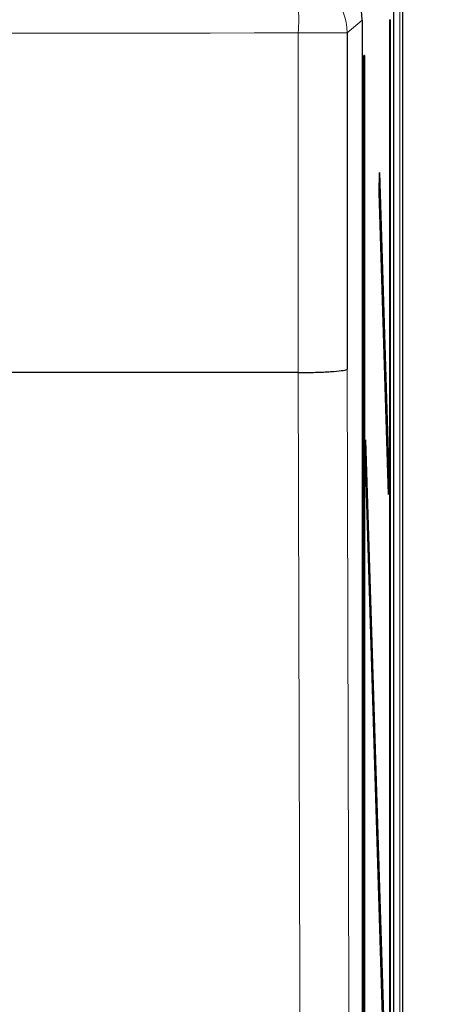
# Model space of a CAD drawing. Header units: millimetres. Extents: x 5 to 418, y 2 to 292.
# Tile 34 of 51: x 107.47 to 115.6, y 219.22 to 237.64. Entities that reach past the tile are written whole.
import ezdxf

# ---------------------------------------------------------------- set-up
doc = ezdxf.new("R2010")
doc.units = ezdxf.units.MM
doc.layers.add('SLD-0', color=7, linetype='Continuous')
doc.styles.add('SLDTEXTSTYLE0', font='TXT', dxfattribs={"width": 0.605})
doc.dimstyles.new('SLDDIMSTYLE0', dxfattribs={"dimtxt": 3.5, "dimasz": 3.5, "dimexe": 0, "dimexo": 0.0625, "dimgap": 0.875, "dimtad": 1, "dimlfac": 3, "dimrnd": 1e-09, "dimzin": 12, "dimdsep": 46, "dimtxsty": 'SLDTEXTSTYLE0', "dimsah": 1, "dimcen": 0.09, "dimadec": 0, "dimazin": 3, "dimtfac": 1, "dimtofl": 0, "dimtmove": 0, "dimatfit": 3, "dimfxl": 1, "dimfrac": 2, "dimtolj": 1, "dimtzin": 12, "dimarcsym": 0})

# ---------------------------------------------------------------- blocks, each defined once
blk = doc.blocks.new('_D')
at = {"layer": 'SLD-0', "color": 7}
for p, q in [((113.304, 244.968), (132.641, 244.968)), ((131.641, 244.968), (131.641, 131.635)), ((113.304, 131.635), (132.641, 131.635))]:
    blk.add_line(p, q, dxfattribs=at)
for centre, start, end in [((128.955, 186.941), 63.4349, 116.5651), ((128.955, 189.663), 243.4349, 296.5651)]:
    blk.add_arc(centre, 6.006, start, end, dxfattribs=at)
for points in [[(131.641, 244.968), (131.181, 241.468), (132.101, 241.468)], [(131.641, 131.635), (132.101, 135.135), (131.181, 135.135)]]:
    blk.add_solid(points, dxfattribs=at)
at = {"layer": 'SLD-0', "color": 7, "insert": (127.129, 184.291), "char_height": 3.5, "attachment_point": 1, "rotation": 90, "style": 'SLDTEXTSTYLE0'}
blk.add_mtext('340', dxfattribs=at)

msp = doc.modelspace()

# ---------------------------------------------------------------- linework, layer by layer
at = {"color": 7, "linetype": 'Continuous', "lineweight": 18}
for p, q in [((114.5816, 243.635), (114.5816, 138.0177)), ((113.8802, 237.6296), (113.5997, 237.3895)), ((112.6832, 231.0352), (112.6832, 237.3895)), ((112.6832, 237.3895), (113.5997, 237.3895))]:
    msp.add_line(p, q, dxfattribs=at)
at = {"color": 7, "linetype": 'Continuous', "lineweight": 25}
for p, q in [((114.6369, 132.9684), (114.6369, 243.635)), ((114.4643, 243.4599), (114.4643, 138.1379)), ((113.8802, 237.6296), (113.8802, 150.6408)), ((114.403, 237.6322), (114.3951, 237.6322)), ((114.3951, 144.2989), (114.3951, 237.6322)), ((114.403, 237.6322), (114.403, 144.2989)), ((113.5997, 237.3895), (113.5997, 231.1018)), ((113.9205, 236.9655), (113.9127, 236.9655)), ((113.9127, 151.6322), (113.9127, 236.9655)), ((113.9205, 236.9655), (113.9205, 151.6322)), ((114.1973, 234.4053), (114.2012, 234.7806)), ((114.2012, 234.7806), (114.3755, 229.1322)), ((114.3717, 228.7569), (114.1973, 234.4053)), ((112.6823, 231.0352), (107.273, 231.0352)), ((112.6832, 231.0352), (112.6823, 231.0352)), ((113.9401, 229.4032), (113.944, 229.7785)), ((113.944, 229.7785), (114.3755, 215.7989)), ((114.3717, 215.4236), (113.9401, 229.4032)), ((114.3606, 229.1169), (114.3755, 229.1322)), ((114.3755, 229.1322), (114.3717, 228.7569))]:
    msp.add_line(p, q, dxfattribs=at)
at = {"color": 7, "linetype": 'Continuous', "lineweight": 18, "flags": 128}
for points in [[(112.7482, 207.3686), (112.7427, 209.3507), (112.7206, 217.2793), (112.6823, 231.0352)], [(113.5997, 231.1018), (113.632, 219.322), (113.6645, 207.4476)]]:
    msp.add_lwpolyline(points, dxfattribs=at)
at = {"color": 7, "linetype": 'Continuous', "lineweight": 18}
for centre, radius, start, end in [((109.4959, 237.6273), 3.1962, 355.73256, 13.79282), ((112.5994, 237.3891), 1.0002, 0.02228, 89.97454)]:
    msp.add_arc(centre, radius, start, end, dxfattribs=at)
at = {"color": 7, "linetype": 'Continuous', "lineweight": 25}
msp.add_ellipse((112.8799, 237.6293), major_axis=(0.7599, 0.6506), ratio=0.99964, start_param=5.5753214, end_param=7.145762, dxfattribs=at)
at = {"color": 7, "linetype": 'Continuous', "lineweight": 18}
msp.add_ellipse((86.3036, 242.8803), major_axis=(316.6667, 0), ratio=0.0173999, start_param=4.6289884, end_param=4.7957896, dxfattribs=at)
at = {"color": 7, "linetype": 'Continuous', "lineweight": 25}
msp.add_open_spline([(112.6832, 231.0352), (112.7942, 231.0367), (113.0162, 231.0398), (113.2997, 231.0533), (113.5054, 231.0717), (113.5857, 231.0888), (113.5987, 231.0989), (113.5996, 231.1016), (113.5997, 231.1018)], degree=3, knots=[0, 0, 0, 0, 0.2293197, 0.4586288, 0.6882226, 0.9183184, 0.9931614, 1, 1, 1, 1], dxfattribs=at)

# ---------------------------------------------------------------- dimensions: what is measured, and where the dimension line sits
at = {"layer": 'SLD-0', "color": 7}
dim = msp.add_linear_dim(base=(131.6409, 131.635), p1=(113.3036, 244.9684), p2=(113.3036, 131.635), angle=90, text='(<>)', dimstyle='SLDDIMSTYLE0', dxfattribs=at)
dim.commit()
dim.dimension.update_dxf_attribs({"geometry": '_D', "text_midpoint": (131.6409, 188.3017), "dimtype": 160})

doc.saveas('drawing.dxf')
